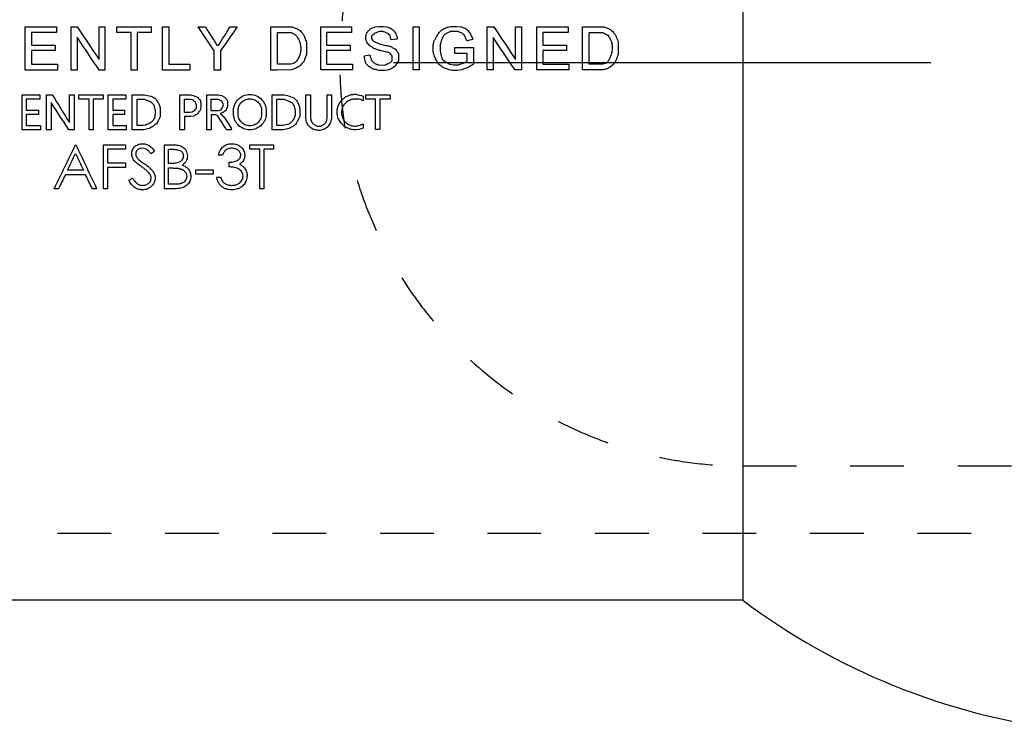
# Model space of a CAD drawing. Header units: inches. Extents: x 1 to 129, y 1 to 99.
# Tile 3 of 27: x 5.72 to 7.55, y 3.65 to 4.97. Entities that reach past the tile are written whole.
import ezdxf

# ---------------------------------------------------------------- set-up
doc = ezdxf.new("R2010")
doc.units = ezdxf.units.IN
doc.header["$LTSCALE"] = 2
doc.header["$MEASUREMENT"] = 0
doc.linetypes.add('CENTERX2', pattern=[0.8, 0.5, -0.1, 0.1, -0.1])
doc.linetypes.add('HIDDEN', pattern=[0.075, 0.05, -0.025])
doc.layers.add('CENTER', color=40, linetype='CENTERX2')
doc.layers.add('HIDDEN', color=102, linetype='HIDDEN')

# ---------------------------------------------------------------- blocks, each defined once
blk = doc.blocks.new('SW_CENTERMARKSYMBOL_1')
at = {"layer": 'CENTER', "color": 0}
blk.add_line((-0.4, 0), (-1.45, 0), dxfattribs=at)

msp = doc.modelspace()

# ---------------------------------------------------------------- linework, layer by layer
for p, q in [((7.0608, 5.8856), (7.0608, 3.8856)), ((5.7252, 4.9529), (5.7836, 4.9529)), ((5.7252, 4.8724), (5.7252, 4.9529)), ((5.7836, 4.9529), (5.7836, 4.9419)), ((5.8112, 4.9529), (5.8222, 4.9529)), ((5.8112, 4.8724), (5.8112, 4.9529)), ((5.863, 4.9529), (5.874, 4.9529)), ((5.863, 4.8919), (5.863, 4.9529)), ((5.874, 4.9529), (5.874, 4.8724)), ((5.8961, 4.9529), (5.96, 4.9529)), ((5.8961, 4.9419), (5.8961, 4.9529)), ((5.96, 4.9529), (5.96, 4.9419)), ((5.981, 4.9529), (5.993, 4.9529)), ((5.981, 4.8724), (5.981, 4.9529)), ((5.993, 4.9529), (5.993, 4.8834)), ((6.0474, 4.9529), (6.0609, 4.9529)), ((6.1067, 4.9529), (6.12, 4.9529)), ((6.1829, 4.9529), (6.2222, 4.9529)), ((6.1829, 4.8724), (6.1829, 4.9529)), ((6.2754, 4.9529), (6.3327, 4.9529)), ((6.2754, 4.8725), (6.2754, 4.9529)), ((6.3327, 4.9529), (6.3327, 4.9419)), ((6.3766, 4.9529), (6.3831, 4.9536)), ((6.3831, 4.9536), (6.3921, 4.9536)), ((6.3921, 4.9536), (6.3989, 4.9529)), ((6.4473, 4.8725), (6.4473, 4.9529)), ((6.4473, 4.9529), (6.4584, 4.9529)), ((6.4584, 4.9529), (6.4584, 4.8725)), ((6.5188, 4.9536), (6.528, 4.9536)), ((6.528, 4.9536), (6.5373, 4.9529)), ((6.5852, 4.9529), (6.5973, 4.9529)), ((6.5852, 4.8725), (6.5852, 4.9529)), ((6.6382, 4.9529), (6.6491, 4.9529)), ((6.6382, 4.8919), (6.6382, 4.9529)), ((6.6491, 4.9529), (6.6491, 4.8725)), ((6.6778, 4.9529), (6.7362, 4.9529)), ((6.6778, 4.8725), (6.6778, 4.9529)), ((6.7362, 4.9529), (6.7362, 4.9419)), ((6.7627, 4.9529), (6.8023, 4.9529)), ((6.7627, 4.8725), (6.7627, 4.9529)), ((5.7371, 4.9419), (5.7371, 4.9187)), ((5.7836, 4.9419), (5.7371, 4.9419)), ((5.8222, 4.9334), (5.8222, 4.8724)), ((5.9226, 4.9419), (5.8961, 4.9419)), ((5.9226, 4.8724), (5.9226, 4.9419)), ((5.9336, 4.9419), (5.9336, 4.8724)), ((5.96, 4.9419), (5.9336, 4.9419)), ((6.1949, 4.9419), (6.2211, 4.9419)), ((6.1949, 4.8834), (6.1949, 4.9419)), ((6.2862, 4.9419), (6.2862, 4.9187)), ((6.3327, 4.9419), (6.2862, 4.9419)), ((6.3592, 4.9291), (6.3592, 4.9334)), ((6.3702, 4.9352), (6.3702, 4.9317)), ((6.3911, 4.944), (6.385, 4.944)), ((6.4176, 4.9296), (6.4065, 4.9286)), ((6.4176, 4.9338), (6.4176, 4.9296)), ((6.5314, 4.9439), (6.5172, 4.9439)), ((6.5962, 4.9331), (6.5962, 4.8725)), ((6.6888, 4.9419), (6.6888, 4.9187)), ((6.7362, 4.9419), (6.6888, 4.9419)), ((6.7748, 4.9419), (6.8002, 4.9419)), ((6.7748, 4.8834), (6.7748, 4.9419)), ((5.7371, 4.9187), (5.7813, 4.9187)), ((5.7813, 4.9187), (5.7813, 4.909)), ((6.0824, 4.9184), (6.0855, 4.9184)), ((6.2489, 4.9237), (6.2489, 4.9012)), ((6.2862, 4.9187), (6.3304, 4.9187)), ((6.3304, 4.9187), (6.3304, 4.909)), ((6.4848, 4.9069), (6.4848, 4.9187)), ((6.4977, 4.9172), (6.4977, 4.9078)), ((6.5248, 4.9143), (6.5599, 4.9143)), ((6.5248, 4.9034), (6.5248, 4.9143)), ((6.5599, 4.9143), (6.5599, 4.8834)), ((6.6888, 4.9187), (6.7329, 4.9187)), ((6.7329, 4.9187), (6.7329, 4.9088)), ((6.8176, 4.9187), (6.8176, 4.9098)), ((6.8288, 4.9237), (6.8288, 4.9015)), ((5.7371, 4.909), (5.7371, 4.8834)), ((5.7813, 4.909), (5.7371, 4.909)), ((6.0771, 4.8724), (6.0771, 4.9078)), ((6.0891, 4.9078), (6.0891, 4.8724)), ((6.2862, 4.909), (6.2862, 4.8834)), ((6.3304, 4.909), (6.2862, 4.909)), ((6.3569, 4.8987), (6.3666, 4.9004)), ((6.3569, 4.8948), (6.3569, 4.8987)), ((6.4087, 4.8903), (6.4087, 4.8948)), ((6.4199, 4.9032), (6.4199, 4.8892)), ((6.5482, 4.9034), (6.5248, 4.9034)), ((6.5482, 4.8892), (6.5482, 4.9034)), ((6.6888, 4.9088), (6.6888, 4.8834)), ((6.7329, 4.9088), (6.6888, 4.9088)), ((5.7371, 4.8834), (5.7859, 4.8834)), ((5.7859, 4.8834), (5.7859, 4.8724)), ((5.993, 4.8834), (6.0316, 4.8834)), ((6.0316, 4.8834), (6.0316, 4.8724)), ((6.2201, 4.8834), (6.1949, 4.8834)), ((6.2862, 4.8834), (6.3348, 4.8834)), ((6.3348, 4.8834), (6.3348, 4.8725)), ((6.3831, 4.882), (6.3933, 4.8817)), ((6.516, 4.883), (6.5231, 4.8818)), ((6.5231, 4.8818), (6.5299, 4.8818)), ((6.6888, 4.8834), (6.7373, 4.8834)), ((6.7373, 4.8834), (6.7373, 4.8725)), ((6.8002, 4.8834), (6.7748, 4.8834)), ((5.7859, 4.8724), (5.7252, 4.8724)), ((5.8222, 4.8724), (5.8112, 4.8724)), ((5.874, 4.8724), (5.863, 4.8724)), ((5.9336, 4.8724), (5.9226, 4.8724)), ((6.0316, 4.8724), (5.981, 4.8724)), ((6.0891, 4.8724), (6.0771, 4.8724)), ((6.1949, 4.8724), (6.1829, 4.8724)), ((6.2211, 4.8725), (6.1949, 4.8724)), ((6.3348, 4.8725), (6.2754, 4.8725)), ((6.394, 4.8712), (6.3841, 4.8716)), ((6.4, 4.8723), (6.394, 4.8712)), ((6.4584, 4.8725), (6.4473, 4.8725)), ((6.5212, 4.8712), (6.5141, 4.8725)), ((6.5299, 4.8712), (6.5212, 4.8712)), ((6.5368, 4.8725), (6.5299, 4.8712)), ((6.5962, 4.8725), (6.5852, 4.8725)), ((6.6491, 4.8725), (6.6371, 4.8725)), ((6.7373, 4.8725), (6.6778, 4.8725)), ((6.7748, 4.8725), (6.7627, 4.8725)), ((6.8012, 4.8726), (6.7748, 4.8725)), ((5.7197, 4.8261), (5.7527, 4.8261)), ((5.7197, 4.7613), (5.7197, 4.8261)), ((5.7527, 4.8261), (5.7527, 4.8184)), ((5.7649, 4.8261), (5.7759, 4.8261)), ((5.7649, 4.7613), (5.7649, 4.8261)), ((5.8078, 4.8261), (5.8166, 4.8261)), ((5.8078, 4.7748), (5.8078, 4.8261)), ((5.8166, 4.8261), (5.8166, 4.7613)), ((5.8256, 4.8261), (5.8707, 4.8261)), ((5.8256, 4.8184), (5.8256, 4.8261)), ((5.8707, 4.8261), (5.8707, 4.8184)), ((5.8796, 4.8261), (5.9126, 4.8261)), ((5.8796, 4.7613), (5.8796, 4.8261)), ((5.9126, 4.8261), (5.9126, 4.8184)), ((5.9248, 4.8261), (5.9468, 4.8261)), ((5.9248, 4.7613), (5.9248, 4.8261)), ((5.9468, 4.8261), (5.9533, 4.825)), ((5.9533, 4.825), (5.959, 4.824)), ((6.013, 4.8261), (6.0333, 4.8261)), ((6.013, 4.7613), (6.013, 4.8261)), ((6.0333, 4.8261), (6.0383, 4.825)), ((6.0636, 4.8261), (6.0845, 4.8261)), ((6.0636, 4.7613), (6.0636, 4.8261)), ((6.0845, 4.8261), (6.0911, 4.825)), ((6.185, 4.8261), (6.2065, 4.8261)), ((6.185, 4.7612), (6.185, 4.8261)), ((6.2065, 4.8261), (6.2136, 4.825)), ((6.2478, 4.8261), (6.2566, 4.8261)), ((6.2478, 4.7822), (6.2478, 4.8261)), ((6.2566, 4.8261), (6.2566, 4.7822)), ((6.2873, 4.7822), (6.2873, 4.8261)), ((6.2873, 4.8261), (6.2952, 4.8261)), ((6.2952, 4.8261), (6.2952, 4.7822)), ((6.3546, 4.824), (6.3546, 4.815)), ((6.3592, 4.8261), (6.4045, 4.8261)), ((6.3592, 4.8184), (6.3592, 4.8261)), ((6.4045, 4.8261), (6.4045, 4.8184)), ((5.7273, 4.8184), (5.7273, 4.7975)), ((5.7527, 4.8184), (5.7273, 4.8184)), ((5.7737, 4.8119), (5.7737, 4.7613)), ((5.8443, 4.8184), (5.8256, 4.8184)), ((5.8443, 4.7613), (5.8443, 4.8184)), ((5.852, 4.8184), (5.852, 4.7613)), ((5.8707, 4.8184), (5.852, 4.8184)), ((5.8884, 4.8184), (5.8884, 4.7975)), ((5.9126, 4.8184), (5.8884, 4.8184)), ((5.9336, 4.8184), (5.9453, 4.8184)), ((5.9336, 4.7689), (5.9336, 4.8184)), ((5.9764, 4.8029), (5.9764, 4.7856)), ((6.0217, 4.8184), (6.032, 4.8184)), ((6.0217, 4.7932), (6.0217, 4.8184)), ((6.032, 4.8184), (6.0371, 4.8173)), ((6.0438, 4.8083), (6.0438, 4.8041)), ((6.0526, 4.8106), (6.0526, 4.8029)), ((6.0713, 4.8184), (6.0838, 4.8184)), ((6.0713, 4.7962), (6.0713, 4.8184)), ((6.1022, 4.8135), (6.1022, 4.8045)), ((6.1938, 4.8184), (6.2057, 4.8184)), ((6.1938, 4.7689), (6.1938, 4.8184)), ((6.3477, 4.8184), (6.3408, 4.8184)), ((6.3776, 4.8184), (6.3592, 4.8184)), ((6.3776, 4.7615), (6.3776, 4.8184)), ((6.3856, 4.8184), (6.3856, 4.7615)), ((6.4045, 4.8184), (6.3856, 4.8184)), ((5.7273, 4.7975), (5.7505, 4.7975)), ((5.7273, 4.7899), (5.7273, 4.7689)), ((5.7505, 4.7899), (5.7273, 4.7899)), ((5.7505, 4.7975), (5.7505, 4.7899)), ((5.8884, 4.7975), (5.9104, 4.7975)), ((5.8884, 4.7899), (5.8884, 4.7689)), ((5.9104, 4.7899), (5.8884, 4.7899)), ((5.9104, 4.7975), (5.9104, 4.7899)), ((5.9674, 4.7979), (5.9674, 4.7899)), ((6.0316, 4.7932), (6.0217, 4.7932)), ((6.0217, 4.7856), (6.0217, 4.7613)), ((6.0338, 4.7856), (6.0217, 4.7856)), ((6.036, 4.7942), (6.0316, 4.7932)), ((6.0395, 4.7865), (6.0338, 4.7856)), ((6.0845, 4.7962), (6.0713, 4.7962)), ((6.0713, 4.7889), (6.0713, 4.7613)), ((6.0797, 4.7889), (6.0713, 4.7889)), ((6.0922, 4.7925), (6.0884, 4.7916)), ((6.2278, 4.7969), (6.2278, 4.7883)), ((5.7273, 4.7689), (5.7539, 4.7689)), ((5.7539, 4.7689), (5.7539, 4.7613)), ((5.8884, 4.7689), (5.9137, 4.7689)), ((5.9137, 4.7689), (5.9137, 4.7613)), ((5.9448, 4.7689), (5.9336, 4.7689)), ((5.9492, 4.7699), (5.9448, 4.7689)), ((6.2048, 4.7689), (6.1938, 4.7689)), ((6.3546, 4.7719), (6.3546, 4.7644)), ((5.7539, 4.7613), (5.7197, 4.7613)), ((5.7737, 4.7613), (5.7649, 4.7613)), ((5.8166, 4.7613), (5.8068, 4.7613)), ((5.852, 4.7613), (5.8443, 4.7613)), ((5.9137, 4.7613), (5.8796, 4.7613)), ((5.9456, 4.7613), (5.9248, 4.7613)), ((6.0217, 4.7613), (6.013, 4.7613)), ((6.0713, 4.7613), (6.0636, 4.7613)), ((6.1095, 4.7612), (6.1003, 4.7612)), ((6.2057, 4.7612), (6.185, 4.7612)), ((6.3467, 4.7615), (6.3408, 4.7612)), ((6.3856, 4.7615), (6.3776, 4.7615)), ((5.819, 4.7332), (5.82, 4.7332)), ((5.8713, 4.7332), (5.9119, 4.7332)), ((5.8713, 4.6515), (5.8713, 4.7332)), ((5.9119, 4.7332), (5.9119, 4.7248)), ((5.9846, 4.7332), (6.0008, 4.7332)), ((5.9846, 4.6515), (5.9846, 4.7332)), ((6.1438, 4.7332), (6.1876, 4.7332)), ((6.1438, 4.7248), (6.1438, 4.7332)), ((6.1876, 4.7332), (6.1876, 4.7248)), ((5.8788, 4.7248), (5.8788, 4.6995)), ((5.9119, 4.7248), (5.8788, 4.7248)), ((5.992, 4.7248), (6.0022, 4.7248)), ((5.992, 4.6985), (5.992, 4.7248)), ((6.0925, 4.7142), (6.085, 4.7142)), ((6.1619, 4.7248), (6.1438, 4.7248)), ((6.1619, 4.6515), (6.1619, 4.7248)), ((6.1876, 4.7248), (6.1694, 4.7248)), ((6.1694, 4.7248), (6.1694, 4.6515)), ((5.8788, 4.6995), (5.9119, 4.6995)), ((5.8788, 4.6911), (5.8788, 4.6515)), ((5.9119, 4.6911), (5.8788, 4.6911)), ((5.9119, 4.6995), (5.9119, 4.6911)), ((5.9971, 4.6985), (5.992, 4.6985)), ((6.1053, 4.6922), (6.1053, 4.7006)), ((5.838, 4.6775), (5.8003, 4.6775)), ((5.8341, 4.6859), (5.8043, 4.6859)), ((5.992, 4.6901), (5.997, 4.6901)), ((5.992, 4.6598), (5.992, 4.6901)), ((6.0433, 4.6786), (6.0433, 4.6869)), ((6.0433, 4.6869), (6.0754, 4.6869)), ((6.0754, 4.6786), (6.0433, 4.6786)), ((6.0754, 4.6869), (6.0754, 4.6786)), ((6.0818, 4.6733), (6.0893, 4.6733)), ((6.0027, 4.6598), (5.992, 4.6598)), ((5.7876, 4.6515), (5.7794, 4.6515)), ((5.8585, 4.6515), (5.8504, 4.6515)), ((5.8788, 4.6515), (5.8713, 4.6515)), ((6.0071, 4.6515), (5.9846, 4.6515)), ((6.1694, 4.6515), (6.1619, 4.6515)), ((7.0608, 3.8856), (4.5608, 3.8856))]:
    msp.add_line(p, q)
msp.add_arc((7.8108, 4.8856), 1.25, 233.1301, 262.7478)
for points in [[(5.8222, 4.9529), (5.8358, 4.9326), (5.8494, 4.9122), (5.863, 4.8919)], [(6.0771, 4.9078), (6.0672, 4.9228), (6.0573, 4.9379), (6.0474, 4.9529)], [(6.0609, 4.9529), (6.0681, 4.9414), (6.0752, 4.9299), (6.0824, 4.9184)], [(6.0855, 4.9184), (6.0926, 4.9299), (6.0996, 4.9414), (6.1067, 4.9529)], [(6.12, 4.9529), (6.1097, 4.9379), (6.0994, 4.9228), (6.0891, 4.9078)], [(6.2222, 4.9529), (6.2241, 4.9521), (6.226, 4.9513), (6.228, 4.9505)], [(6.3648, 4.9462), (6.3666, 4.9477), (6.3683, 4.9491), (6.3701, 4.9505)], [(6.3701, 4.9505), (6.3723, 4.9513), (6.3745, 4.9521), (6.3766, 4.9529)], [(6.3989, 4.9529), (6.4012, 4.9521), (6.4034, 4.9513), (6.4056, 4.9505)], [(6.4056, 4.9505), (6.4078, 4.9487), (6.4099, 4.9468), (6.412, 4.945)], [(6.4989, 4.9454), (6.5004, 4.9465), (6.502, 4.9476), (6.5036, 4.9487)], [(6.5036, 4.9487), (6.5059, 4.9497), (6.5083, 4.9508), (6.5106, 4.9519)], [(6.5106, 4.9519), (6.5133, 4.9525), (6.5161, 4.953), (6.5188, 4.9536)], [(6.5373, 4.9529), (6.5403, 4.9516), (6.5433, 4.9503), (6.5463, 4.949)], [(6.5463, 4.949), (6.5485, 4.9466), (6.5506, 4.9442), (6.5528, 4.9419)], [(6.5973, 4.9529), (6.6109, 4.9326), (6.6246, 4.9122), (6.6382, 4.8919)], [(6.8023, 4.9529), (6.8046, 4.9521), (6.8068, 4.9513), (6.8091, 4.9505)], [(6.8091, 4.9505), (6.8113, 4.9494), (6.8134, 4.9482), (6.8156, 4.9471)], [(6.8156, 4.9471), (6.8167, 4.946), (6.8178, 4.945), (6.819, 4.9439)], [(5.863, 4.8724), (5.8494, 4.8927), (5.8358, 4.9131), (5.8222, 4.9334)], [(6.2211, 4.9419), (6.2229, 4.941), (6.2247, 4.9402), (6.2266, 4.9394)], [(6.2457, 4.9324), (6.2467, 4.9295), (6.2478, 4.9266), (6.2489, 4.9237)], [(6.3592, 4.9334), (6.3594, 4.9346), (6.3597, 4.9359), (6.3599, 4.9371)], [(6.3629, 4.9209), (6.3617, 4.9236), (6.3604, 4.9264), (6.3592, 4.9291)], [(6.3599, 4.9371), (6.3604, 4.9387), (6.361, 4.9403), (6.3615, 4.9419)], [(6.3615, 4.9419), (6.3626, 4.9433), (6.3637, 4.9448), (6.3648, 4.9462)], [(6.3736, 4.9386), (6.3725, 4.9375), (6.3714, 4.9364), (6.3702, 4.9352)], [(6.3702, 4.9317), (6.3704, 4.9311), (6.3706, 4.9305), (6.3708, 4.9299)], [(6.3708, 4.9299), (6.3717, 4.9286), (6.3725, 4.9274), (6.3734, 4.9262)], [(6.3766, 4.9407), (6.3756, 4.94), (6.3746, 4.9393), (6.3736, 4.9386)], [(6.3813, 4.9428), (6.3798, 4.9421), (6.3782, 4.9414), (6.3766, 4.9407)], [(6.385, 4.944), (6.3838, 4.9436), (6.3826, 4.9432), (6.3813, 4.9428)], [(6.3926, 4.9433), (6.3921, 4.9435), (6.3916, 4.9438), (6.3911, 4.944)], [(6.3967, 4.9419), (6.3954, 4.9423), (6.394, 4.9428), (6.3926, 4.9433)], [(6.4013, 4.9397), (6.3998, 4.9404), (6.3983, 4.9411), (6.3967, 4.9419)], [(6.4045, 4.9365), (6.4034, 4.9376), (6.4024, 4.9386), (6.4013, 4.9397)], [(6.4056, 4.9321), (6.4053, 4.9336), (6.4049, 4.935), (6.4045, 4.9365)], [(6.4065, 4.9286), (6.4062, 4.9298), (6.4059, 4.9309), (6.4056, 4.9321)], [(6.412, 4.945), (6.4133, 4.9428), (6.4147, 4.9405), (6.416, 4.9383)], [(6.416, 4.9383), (6.4165, 4.9368), (6.417, 4.9353), (6.4176, 4.9338)], [(6.4861, 4.9252), (6.487, 4.927), (6.4879, 4.9287), (6.4889, 4.9305)], [(6.4889, 4.9305), (6.4905, 4.9336), (6.4921, 4.9366), (6.4937, 4.9397)], [(6.4937, 4.9397), (6.4954, 4.9416), (6.4972, 4.9435), (6.4989, 4.9454)], [(6.5024, 4.9338), (6.5013, 4.9307), (6.5001, 4.9276), (6.499, 4.9245)], [(6.5057, 4.9383), (6.5046, 4.9368), (6.5035, 4.9353), (6.5024, 4.9338)], [(6.5116, 4.9416), (6.5096, 4.9405), (6.5077, 4.9394), (6.5057, 4.9383)], [(6.5172, 4.9439), (6.5153, 4.9432), (6.5135, 4.9424), (6.5116, 4.9416)], [(6.5348, 4.9421), (6.5337, 4.9427), (6.5325, 4.9433), (6.5314, 4.9439)], [(6.5386, 4.9407), (6.5373, 4.9412), (6.5361, 4.9417), (6.5348, 4.9421)], [(6.5424, 4.9379), (6.5411, 4.9389), (6.5398, 4.9398), (6.5386, 4.9407)], [(6.5456, 4.9311), (6.5445, 4.9334), (6.5435, 4.9357), (6.5424, 4.9379)], [(6.5467, 4.9286), (6.5463, 4.9294), (6.5459, 4.9303), (6.5456, 4.9311)], [(6.5585, 4.9296), (6.5549, 4.9285), (6.5514, 4.9273), (6.5478, 4.9262)], [(6.5528, 4.9419), (6.5547, 4.9378), (6.5566, 4.9337), (6.5585, 4.9296)], [(6.6371, 4.8725), (6.6235, 4.8927), (6.6098, 4.9129), (6.5962, 4.9331)], [(6.8002, 4.9419), (6.8018, 4.9412), (6.8033, 4.9406), (6.8049, 4.9399)], [(6.8049, 4.9399), (6.8063, 4.9391), (6.8077, 4.9384), (6.8091, 4.9376)], [(6.8091, 4.9376), (6.8099, 4.9365), (6.8107, 4.9354), (6.8115, 4.9343)], [(6.8115, 4.9343), (6.8122, 4.9332), (6.8129, 4.9322), (6.8136, 4.9311)], [(6.8136, 4.9311), (6.8145, 4.9295), (6.8154, 4.928), (6.8162, 4.9264)], [(6.819, 4.9439), (6.8204, 4.942), (6.8219, 4.9401), (6.8234, 4.9383)], [(6.8234, 4.9383), (6.824, 4.9368), (6.8247, 4.9353), (6.8253, 4.9338)], [(6.8253, 4.9338), (6.8261, 4.932), (6.8268, 4.9302), (6.8275, 4.9283)], [(6.3701, 4.9155), (6.3677, 4.9173), (6.3653, 4.9191), (6.3629, 4.9209)], [(6.3743, 4.9124), (6.3729, 4.9134), (6.3715, 4.9144), (6.3701, 4.9155)], [(6.3734, 4.9262), (6.3748, 4.9255), (6.3762, 4.9248), (6.3776, 4.9241)], [(6.3841, 4.909), (6.3809, 4.9101), (6.3776, 4.9112), (6.3743, 4.9124)], [(6.3776, 4.9241), (6.3785, 4.9236), (6.3794, 4.9232), (6.3803, 4.9228)], [(6.3803, 4.9228), (6.3823, 4.9221), (6.3844, 4.9214), (6.3864, 4.9207)], [(6.3864, 4.9207), (6.3899, 4.9199), (6.3935, 4.9191), (6.397, 4.9183)], [(6.397, 4.9183), (6.3995, 4.9177), (6.402, 4.9171), (6.4045, 4.9166)], [(6.4045, 4.9166), (6.4063, 4.9157), (6.4081, 4.9148), (6.4098, 4.9139)], [(6.4098, 4.9139), (6.4113, 4.913), (6.4128, 4.9121), (6.4143, 4.9112)], [(6.4143, 4.9112), (6.4152, 4.9101), (6.4162, 4.9089), (6.4172, 4.9078)], [(6.4848, 4.9187), (6.4852, 4.9208), (6.4856, 4.923), (6.4861, 4.9252)], [(6.499, 4.9245), (6.4986, 4.9221), (6.4981, 4.9197), (6.4977, 4.9172)], [(6.5478, 4.9262), (6.5475, 4.927), (6.5471, 4.9278), (6.5467, 4.9286)], [(6.8162, 4.9264), (6.8167, 4.9238), (6.8171, 4.9213), (6.8176, 4.9187)], [(6.8275, 4.9283), (6.828, 4.9268), (6.8284, 4.9253), (6.8288, 4.9237)], [(6.2489, 4.9012), (6.2474, 4.8971), (6.2459, 4.8931), (6.2444, 4.889)], [(6.3579, 4.8892), (6.3576, 4.891), (6.3573, 4.8929), (6.3569, 4.8948)], [(6.3666, 4.9004), (6.367, 4.8993), (6.3674, 4.8982), (6.3677, 4.8971)], [(6.3677, 4.8971), (6.3684, 4.8952), (6.369, 4.8933), (6.3696, 4.8914)], [(6.3933, 4.9069), (6.3903, 4.9076), (6.3872, 4.9083), (6.3841, 4.909)], [(6.4026, 4.9048), (6.3995, 4.9055), (6.3964, 4.9062), (6.3933, 4.9069)], [(6.405, 4.903), (6.4042, 4.9036), (6.4034, 4.9042), (6.4026, 4.9048)], [(6.4056, 4.9015), (6.4054, 4.902), (6.4052, 4.9025), (6.405, 4.903)], [(6.4075, 4.8992), (6.4069, 4.9), (6.4063, 4.9008), (6.4056, 4.9015)], [(6.4083, 4.8983), (6.408, 4.8986), (6.4078, 4.8989), (6.4075, 4.8992)], [(6.4087, 4.8948), (6.4085, 4.896), (6.4084, 4.8972), (6.4083, 4.8983)], [(6.4172, 4.9078), (6.4181, 4.9063), (6.419, 4.9047), (6.4199, 4.9032)], [(6.4863, 4.8999), (6.4858, 4.9022), (6.4853, 4.9046), (6.4848, 4.9069)], [(6.4903, 4.8913), (6.4889, 4.8941), (6.4876, 4.897), (6.4863, 4.8999)], [(6.4977, 4.9078), (6.4984, 4.9039), (6.4991, 4.9), (6.4999, 4.8961)], [(6.4999, 4.8961), (6.501, 4.8943), (6.5022, 4.8926), (6.5034, 4.8909)], [(6.8136, 4.8948), (6.8128, 4.8933), (6.8119, 4.8918), (6.8111, 4.8903)], [(6.8162, 4.9015), (6.8154, 4.8993), (6.8145, 4.897), (6.8136, 4.8948)], [(6.8176, 4.9098), (6.8171, 4.907), (6.8167, 4.9043), (6.8162, 4.9015)], [(6.8257, 4.8924), (6.8241, 4.8894), (6.8225, 4.8864), (6.8209, 4.8834)], [(6.8288, 4.9015), (6.8278, 4.8985), (6.8267, 4.8955), (6.8257, 4.8924)], [(6.228, 4.8861), (6.2254, 4.8852), (6.2227, 4.8843), (6.2201, 4.8834)], [(6.2288, 4.8754), (6.2262, 4.8744), (6.2236, 4.8735), (6.2211, 4.8725)], [(6.2362, 4.8796), (6.2337, 4.8782), (6.2312, 4.8768), (6.2288, 4.8754)], [(6.2444, 4.889), (6.2416, 4.8859), (6.2389, 4.8827), (6.2362, 4.8796)], [(6.3602, 4.884), (6.3594, 4.8857), (6.3587, 4.8874), (6.3579, 4.8892)], [(6.3648, 4.8787), (6.3633, 4.8805), (6.3617, 4.8822), (6.3602, 4.884)], [(6.3701, 4.8761), (6.3683, 4.877), (6.3666, 4.8778), (6.3648, 4.8787)], [(6.3696, 4.8914), (6.3707, 4.8899), (6.3717, 4.8884), (6.3728, 4.8869)], [(6.3751, 4.8736), (6.3734, 4.8744), (6.3718, 4.8753), (6.3701, 4.8761)], [(6.3728, 4.8869), (6.3743, 4.8859), (6.3759, 4.885), (6.3775, 4.884)], [(6.3775, 4.884), (6.3793, 4.8833), (6.3812, 4.8827), (6.3831, 4.882)], [(6.3933, 4.8817), (6.3958, 4.8825), (6.3984, 4.8834), (6.4009, 4.8842)], [(6.4066, 4.8744), (6.4044, 4.8737), (6.4022, 4.873), (6.4, 4.8723)], [(6.4009, 4.8842), (6.4028, 4.8853), (6.4047, 4.8864), (6.4066, 4.8875)], [(6.4066, 4.8875), (6.4073, 4.8885), (6.408, 4.8894), (6.4087, 4.8903)], [(6.4139, 4.8796), (6.4115, 4.8778), (6.409, 4.8761), (6.4066, 4.8744)], [(6.4176, 4.8854), (6.4164, 4.8834), (6.4151, 4.8815), (6.4139, 4.8796)], [(6.4199, 4.8892), (6.4191, 4.8879), (6.4183, 4.8866), (6.4176, 4.8854)], [(6.4949, 4.8831), (6.4934, 4.8858), (6.4918, 4.8885), (6.4903, 4.8913)], [(6.5029, 4.8773), (6.5002, 4.8792), (6.4976, 4.8812), (6.4949, 4.8831)], [(6.5141, 4.8725), (6.5103, 4.8741), (6.5066, 4.8757), (6.5029, 4.8773)], [(6.5034, 4.8909), (6.5054, 4.8894), (6.5075, 4.8879), (6.5095, 4.8864)], [(6.5095, 4.8864), (6.5117, 4.8853), (6.5138, 4.8842), (6.516, 4.883)], [(6.5299, 4.8818), (6.5322, 4.8825), (6.5345, 4.8832), (6.5368, 4.8839)], [(6.5368, 4.8839), (6.5391, 4.8846), (6.5414, 4.8854), (6.5436, 4.8861)], [(6.5444, 4.8749), (6.5419, 4.8741), (6.5393, 4.8733), (6.5368, 4.8725)], [(6.5436, 4.8861), (6.5452, 4.8871), (6.5467, 4.8881), (6.5482, 4.8892)], [(6.5519, 4.878), (6.5494, 4.8769), (6.5469, 4.8759), (6.5444, 4.8749)], [(6.5599, 4.8834), (6.5572, 4.8816), (6.5546, 4.8798), (6.5519, 4.878)], [(6.8075, 4.8854), (6.8051, 4.8847), (6.8027, 4.8841), (6.8002, 4.8834)], [(6.8078, 4.8744), (6.8056, 4.8738), (6.8034, 4.8732), (6.8012, 4.8726)], [(6.8111, 4.8903), (6.8099, 4.8887), (6.8087, 4.887), (6.8075, 4.8854)], [(6.8145, 4.878), (6.8122, 4.8768), (6.81, 4.8756), (6.8078, 4.8744)], [(6.8209, 4.8834), (6.8188, 4.8816), (6.8166, 4.8798), (6.8145, 4.878)], [(6.3841, 4.8716), (6.3811, 4.8722), (6.3781, 4.8729), (6.3751, 4.8736)], [(5.7759, 4.8261), (5.7865, 4.809), (5.7972, 4.7919), (5.8078, 4.7748)], [(5.959, 4.824), (5.9619, 4.8224), (5.9648, 4.8209), (5.9677, 4.8193)], [(5.9677, 4.8193), (5.9688, 4.8179), (5.9699, 4.8164), (5.971, 4.8149)], [(6.0383, 4.825), (6.0409, 4.8238), (6.0434, 4.8227), (6.046, 4.8216)], [(6.046, 4.8216), (6.0471, 4.8205), (6.0482, 4.8195), (6.0493, 4.8184)], [(6.0911, 4.825), (6.0929, 4.8238), (6.0948, 4.8227), (6.0966, 4.8216)], [(6.0966, 4.8216), (6.0978, 4.8205), (6.0989, 4.8195), (6.1, 4.8184)], [(6.2136, 4.825), (6.2176, 4.8235), (6.2216, 4.822), (6.2256, 4.8205)], [(6.2256, 4.8205), (6.2277, 4.8183), (6.2298, 4.8162), (6.2318, 4.814)], [(6.3408, 4.8272), (6.3454, 4.8261), (6.35, 4.825), (6.3546, 4.824)], [(5.8068, 4.7613), (5.7957, 4.7781), (5.7847, 4.795), (5.7737, 4.8119)], [(5.9453, 4.8184), (5.9473, 4.8177), (5.9494, 4.817), (5.9515, 4.8163)], [(5.9515, 4.8163), (5.9533, 4.8157), (5.9551, 4.815), (5.9569, 4.8144)], [(5.9569, 4.8144), (5.9584, 4.8136), (5.9598, 4.8127), (5.9612, 4.8119)], [(5.9612, 4.8119), (5.9624, 4.8104), (5.9635, 4.809), (5.9647, 4.8076)], [(5.9647, 4.8076), (5.9654, 4.805), (5.9661, 4.8024), (5.9668, 4.7998)], [(5.971, 4.8149), (5.9721, 4.8131), (5.9731, 4.8112), (5.9742, 4.8094)], [(5.9742, 4.8094), (5.9749, 4.8072), (5.9757, 4.805), (5.9764, 4.8029)], [(6.0371, 4.8173), (6.0379, 4.8167), (6.0387, 4.816), (6.0395, 4.8153)], [(6.0395, 4.8153), (6.04, 4.8148), (6.0404, 4.8144), (6.0409, 4.814)], [(6.0409, 4.814), (6.0415, 4.8132), (6.0421, 4.8124), (6.0427, 4.8116)], [(6.0427, 4.8116), (6.0431, 4.8105), (6.0435, 4.8094), (6.0438, 4.8083)], [(6.0438, 4.8041), (6.0435, 4.8027), (6.0432, 4.8012), (6.043, 4.7998)], [(6.0493, 4.8184), (6.05, 4.8172), (6.0507, 4.8161), (6.0515, 4.8149)], [(6.0526, 4.8029), (6.0522, 4.8012), (6.0518, 4.7995), (6.0514, 4.7979)], [(6.0515, 4.8149), (6.0518, 4.8135), (6.0522, 4.8121), (6.0526, 4.8106)], [(6.0838, 4.8184), (6.0853, 4.8177), (6.0869, 4.817), (6.0884, 4.8163)], [(6.0884, 4.8163), (6.0893, 4.8159), (6.0902, 4.8155), (6.0911, 4.815)], [(6.0927, 4.8041), (6.0915, 4.802), (6.0903, 4.7999), (6.0891, 4.7979)], [(6.0911, 4.815), (6.0915, 4.8139), (6.0919, 4.8128), (6.0924, 4.8116)], [(6.0924, 4.8116), (6.0929, 4.8101), (6.0935, 4.8086), (6.0941, 4.807)], [(6.0941, 4.807), (6.0936, 4.806), (6.0932, 4.805), (6.0927, 4.8041)], [(6.1022, 4.8045), (6.1009, 4.8018), (6.0996, 4.7991), (6.0983, 4.7965)], [(6.1, 4.8184), (6.1008, 4.8167), (6.1015, 4.8151), (6.1022, 4.8135)], [(6.2057, 4.8184), (6.2077, 4.8177), (6.2096, 4.817), (6.2116, 4.8163)], [(6.2116, 4.8163), (6.2137, 4.8155), (6.2159, 4.8148), (6.218, 4.814)], [(6.218, 4.814), (6.2194, 4.8132), (6.2208, 4.8124), (6.2222, 4.8116)], [(6.2222, 4.8116), (6.2228, 4.8107), (6.2233, 4.8097), (6.2239, 4.8087)], [(6.2239, 4.8087), (6.2246, 4.8076), (6.2254, 4.8065), (6.2262, 4.8054)], [(6.2262, 4.8054), (6.2265, 4.8035), (6.2269, 4.8017), (6.2272, 4.7998)], [(6.2318, 4.814), (6.2333, 4.8103), (6.2347, 4.8066), (6.2362, 4.8029)], [(6.2362, 4.8029), (6.2364, 4.7971), (6.2366, 4.7913), (6.2368, 4.7856)], [(6.3546, 4.815), (6.3523, 4.8162), (6.35, 4.8173), (6.3477, 4.8184)], [(5.966, 4.7831), (5.9649, 4.7813), (5.9638, 4.7794), (5.9627, 4.7776)], [(5.9674, 4.7899), (5.9669, 4.7876), (5.9665, 4.7854), (5.966, 4.7831)], [(5.9668, 4.7998), (5.967, 4.7992), (5.9672, 4.7985), (5.9674, 4.7979)], [(5.9764, 4.7856), (5.9757, 4.7837), (5.9749, 4.7819), (5.9742, 4.78)], [(6.0399, 4.7965), (6.0386, 4.7957), (6.0373, 4.7949), (6.036, 4.7942)], [(6.0414, 4.7877), (6.0408, 4.7873), (6.0401, 4.7869), (6.0395, 4.7865)], [(6.043, 4.7998), (6.0419, 4.7987), (6.0409, 4.7976), (6.0399, 4.7965)], [(6.0449, 4.7899), (6.0438, 4.7892), (6.0426, 4.7885), (6.0414, 4.7877)], [(6.0481, 4.7932), (6.0471, 4.7921), (6.046, 4.791), (6.0449, 4.7899)], [(6.0514, 4.7979), (6.0503, 4.7963), (6.0492, 4.7948), (6.0481, 4.7932)], [(6.0832, 4.7877), (6.082, 4.7881), (6.0809, 4.7885), (6.0797, 4.7889)], [(6.1003, 4.7612), (6.0946, 4.77), (6.0889, 4.7789), (6.0832, 4.7877)], [(6.0891, 4.7979), (6.0875, 4.7973), (6.086, 4.7967), (6.0845, 4.7962)], [(6.0884, 4.7916), (6.0892, 4.7908), (6.0899, 4.7901), (6.0907, 4.7894)], [(6.0907, 4.7894), (6.0927, 4.7873), (6.0946, 4.7852), (6.0966, 4.7831)], [(6.0983, 4.7965), (6.0963, 4.7952), (6.0942, 4.7939), (6.0922, 4.7925)], [(6.0966, 4.7831), (6.0981, 4.7808), (6.0996, 4.7785), (6.1011, 4.7761)], [(6.2278, 4.7883), (6.227, 4.7859), (6.2261, 4.7836), (6.2253, 4.7813)], [(6.2272, 4.7998), (6.2274, 4.7989), (6.2276, 4.7979), (6.2278, 4.7969)], [(6.2368, 4.7856), (6.2351, 4.7826), (6.2335, 4.7797), (6.2318, 4.7767)], [(5.9537, 4.7718), (5.9522, 4.7711), (5.9507, 4.7705), (5.9492, 4.7699)], [(5.9582, 4.774), (5.9567, 4.7733), (5.9552, 4.7725), (5.9537, 4.7718)], [(5.9644, 4.7679), (5.9618, 4.7665), (5.9592, 4.765), (5.9566, 4.7636)], [(5.9627, 4.7776), (5.9612, 4.7764), (5.9597, 4.7752), (5.9582, 4.774)], [(5.9697, 4.7725), (5.9679, 4.771), (5.9661, 4.7694), (5.9644, 4.7679)], [(5.9742, 4.78), (5.9727, 4.7775), (5.9712, 4.775), (5.9697, 4.7725)], [(6.1011, 4.7761), (6.1036, 4.7722), (6.1061, 4.7683), (6.1087, 4.7644)], [(6.1087, 4.7644), (6.1089, 4.7634), (6.1092, 4.7623), (6.1095, 4.7612)], [(6.2159, 4.7719), (6.2122, 4.7709), (6.2085, 4.7699), (6.2048, 4.7689)], [(6.2211, 4.7754), (6.2193, 4.7742), (6.2176, 4.7731), (6.2159, 4.7719)], [(6.2247, 4.7679), (6.2219, 4.7665), (6.2192, 4.765), (6.2165, 4.7636)], [(6.2253, 4.7813), (6.2239, 4.7793), (6.2225, 4.7774), (6.2211, 4.7754)], [(6.2287, 4.7712), (6.2274, 4.7701), (6.226, 4.769), (6.2247, 4.7679)], [(6.2318, 4.7767), (6.2308, 4.7749), (6.2298, 4.773), (6.2287, 4.7712)], [(6.3408, 4.7679), (6.3435, 4.7686), (6.3463, 4.7692), (6.349, 4.7699)], [(6.3546, 4.7644), (6.3519, 4.7635), (6.3493, 4.7625), (6.3467, 4.7615)], [(6.349, 4.7699), (6.3508, 4.7705), (6.3527, 4.7712), (6.3546, 4.7719)], [(5.9566, 4.7636), (5.953, 4.7628), (5.9493, 4.7621), (5.9456, 4.7613)], [(6.2165, 4.7636), (6.2129, 4.7628), (6.2093, 4.762), (6.2057, 4.7612)], [(5.7794, 4.6515), (5.7926, 4.6785), (5.8058, 4.7057), (5.819, 4.7332)], [(5.82, 4.7332), (5.8329, 4.7057), (5.8457, 4.6785), (5.8585, 4.6515)], [(5.8043, 4.6859), (5.8094, 4.6963), (5.8144, 4.7067), (5.8194, 4.7172)], [(5.8194, 4.7172), (5.8243, 4.7067), (5.8292, 4.6963), (5.8341, 4.6859)], [(5.9664, 4.7214), (5.9641, 4.7197), (5.9619, 4.718), (5.9596, 4.7163)], [(5.8003, 4.6775), (5.796, 4.6688), (5.7918, 4.6601), (5.7876, 4.6515)], [(5.8504, 4.6515), (5.8463, 4.6601), (5.8422, 4.6688), (5.838, 4.6775)], [(5.9183, 4.6671), (5.9207, 4.6685), (5.923, 4.6699), (5.9254, 4.6712)]]:
    msp.add_open_spline(points, degree=3)
for points, knots in [([(6.228, 4.9505), (6.2294, 4.95), (6.2321, 4.949), (6.2359, 4.9467), (6.2397, 4.9433), (6.2434, 4.9386), (6.2449, 4.9345), (6.2457, 4.9324)], [0, 0, 0, 0, 0.168628, 0.333592, 0.499476, 0.747731, 1, 1, 1, 1]), ([(6.2266, 4.9394), (6.2277, 4.9382), (6.23, 4.9359), (6.2329, 4.9318), (6.2356, 4.9267), (6.2377, 4.9204), (6.2386, 4.913), (6.238, 4.9056), (6.2361, 4.8985), (6.2328, 4.8918), (6.2296, 4.888), (6.228, 4.8861)], [0, 0, 0, 0, 0.083947, 0.166979, 0.250533, 0.375232, 0.500128, 0.624817, 0.749075, 0.873815, 1, 1, 1, 1]), ([(6.1132, 4.7942), (6.1132, 4.7956), (6.1131, 4.7984), (6.1136, 4.8026), (6.1149, 4.8073), (6.1172, 4.8123), (6.1223, 4.819), (6.131, 4.8253), (6.1436, 4.8279), (6.1561, 4.8253), (6.1649, 4.819), (6.1699, 4.8123), (6.1725, 4.8066), (6.174, 4.8005), (6.1739, 4.7963), (6.1739, 4.7942)], [0, 0, 0, 0, 0.042398, 0.084114, 0.125932, 0.188224, 0.250777, 0.375522, 0.500081, 0.624661, 0.749357, 0.811846, 0.874091, 0.936619, 1, 1, 1, 1]), ([(6.3408, 4.7612), (6.3393, 4.7612), (6.3363, 4.7612), (6.3318, 4.7619), (6.3268, 4.7634), (6.3215, 4.766), (6.3144, 4.7714), (6.3078, 4.7808), (6.3051, 4.7941), (6.3078, 4.8075), (6.3144, 4.8169), (6.3214, 4.8224), (6.3275, 4.8253), (6.334, 4.8271), (6.3385, 4.8272), (6.3408, 4.8272)], [0, 0, 0, 0, 0.042224, 0.083886, 0.125748, 0.18816, 0.250745, 0.37541, 0.500067, 0.62473, 0.749389, 0.811881, 0.874145, 0.936674, 1, 1, 1, 1]), ([(6.1219, 4.7942), (6.1218, 4.7952), (6.1216, 4.7973), (6.1219, 4.8003), (6.1231, 4.8053), (6.1267, 4.8118), (6.1343, 4.8173), (6.1436, 4.8193), (6.1528, 4.8173), (6.1604, 4.8117), (6.1642, 4.8049), (6.1655, 4.7988), (6.1653, 4.7957), (6.1652, 4.7942)], [0, 0, 0, 0, 0.042041, 0.083662, 0.125711, 0.25047, 0.375985, 0.500081, 0.62489, 0.7497, 0.873688, 0.936258, 1, 1, 1, 1]), ([(6.3408, 4.8184), (6.3396, 4.8184), (6.3373, 4.8184), (6.3339, 4.8179), (6.3285, 4.8163), (6.3215, 4.812), (6.3155, 4.8034), (6.3134, 4.7931), (6.3155, 4.7829), (6.3215, 4.7743), (6.329, 4.7698), (6.3356, 4.768), (6.3391, 4.768), (6.3408, 4.7679)], [0, 0, 0, 0, 0.042396, 0.084155, 0.126038, 0.250418, 0.375247, 0.500068, 0.624896, 0.749717, 0.87381, 0.936381, 1, 1, 1, 1]), ([(6.1739, 4.7942), (6.174, 4.7928), (6.1741, 4.79), (6.1736, 4.7858), (6.1723, 4.781), (6.17, 4.7759), (6.165, 4.7692), (6.1562, 4.7629), (6.1436, 4.7603), (6.1309, 4.7629), (6.1221, 4.7692), (6.1171, 4.7759), (6.1145, 4.7816), (6.113, 4.7878), (6.1132, 4.7921), (6.1132, 4.7942)], [0, 0, 0, 0, 0.0423069, 0.0839875, 0.1258419, 0.1882106, 0.2507893, 0.3755291, 0.5000838, 0.6246601, 0.7493504, 0.8118423, 0.8740919, 0.9366221, 1, 1, 1, 1]), ([(6.1652, 4.7942), (6.1654, 4.7931), (6.1656, 4.791), (6.1655, 4.7878), (6.1645, 4.7826), (6.1609, 4.7758), (6.1531, 4.7699), (6.1435, 4.7678), (6.134, 4.7699), (6.1262, 4.7758), (6.1224, 4.7831), (6.1214, 4.7894), (6.1217, 4.7926), (6.1219, 4.7942)], [0, 0, 0, 0, 0.0424883, 0.0842525, 0.1261749, 0.2504826, 0.3759892, 0.5000741, 0.6248745, 0.7496748, 0.8736826, 0.9362778, 1, 1, 1, 1]), ([(6.2952, 4.7822), (6.295, 4.7807), (6.2947, 4.7777), (6.2931, 4.7735), (6.2908, 4.7697), (6.2869, 4.7653), (6.2805, 4.7611), (6.2715, 4.7595), (6.264, 4.7609), (6.2587, 4.7636), (6.254, 4.7673), (6.2493, 4.7733), (6.2483, 4.7792), (6.2478, 4.7822)], [0, 0, 0, 0, 0.064433, 0.126182, 0.187506, 0.250706, 0.37551, 0.500432, 0.625132, 0.687763, 0.750397, 0.874349, 1, 1, 1, 1]), ([(6.2566, 4.7822), (6.2568, 4.7809), (6.2571, 4.7783), (6.2588, 4.7748), (6.2617, 4.7714), (6.2661, 4.7685), (6.272, 4.7675), (6.2778, 4.7685), (6.2827, 4.7717), (6.2864, 4.7764), (6.287, 4.7803), (6.2873, 4.7822)], [0, 0, 0, 0, 0.0846034, 0.1662917, 0.2506658, 0.3755248, 0.5005028, 0.6253727, 0.7503586, 0.8738645, 1, 1, 1, 1]), ([(5.9237, 4.7161), (5.9238, 4.7175), (5.924, 4.7202), (5.9252, 4.7239), (5.9271, 4.7273), (5.9295, 4.7299), (5.9322, 4.732), (5.9353, 4.7337), (5.9394, 4.7349), (5.9425, 4.7352), (5.9442, 4.7353)], [0, 0, 0, 0, 0.134102, 0.258721, 0.378795, 0.499817, 0.598384, 0.699597, 0.840703, 1, 1, 1, 1]), ([(5.9442, 4.7353), (5.9456, 4.7352), (5.9482, 4.735), (5.9526, 4.7339), (5.9596, 4.7302), (5.9636, 4.725), (5.9664, 4.7214)], [0, 0, 0, 0, 0.152046, 0.286798, 0.500384, 1, 1, 1, 1]), ([(6.0008, 4.7332), (6.004, 4.7331), (6.0088, 4.733), (6.015, 4.7314), (6.0205, 4.7285), (6.0261, 4.7224), (6.0269, 4.7161), (6.0273, 4.7128)], [0, 0, 0, 0, 0.2509627, 0.3806978, 0.5017147, 0.7412144, 1, 1, 1, 1]), ([(6.085, 4.7142), (6.0854, 4.7158), (6.0863, 4.7188), (6.0882, 4.7229), (6.0905, 4.7265), (6.0944, 4.7305), (6.1008, 4.7344), (6.1067, 4.735), (6.1098, 4.7353)], [0, 0, 0, 0, 0.139045, 0.26705, 0.386695, 0.501247, 0.743826, 1, 1, 1, 1]), ([(6.1098, 4.7353), (6.1114, 4.7352), (6.1145, 4.735), (6.119, 4.7338), (6.123, 4.732), (6.1278, 4.7287), (6.1328, 4.7229), (6.1337, 4.7169), (6.1341, 4.7139)], [0, 0, 0, 0, 0.134614, 0.260729, 0.381739, 0.501468, 0.748326, 1, 1, 1, 1]), ([(5.9283, 4.7036), (5.9276, 4.7046), (5.9263, 4.7065), (5.9248, 4.7095), (5.9239, 4.7127), (5.9237, 4.7149), (5.9237, 4.7161)], [0, 0, 0, 0, 0.269255, 0.500144, 0.741927, 1, 1, 1, 1]), ([(5.9434, 4.7269), (5.9417, 4.7267), (5.9387, 4.7265), (5.9353, 4.7247), (5.9333, 4.7227), (5.9321, 4.7209), (5.9313, 4.7187), (5.9312, 4.7173), (5.9311, 4.7165)], [0, 0, 0, 0, 0.26884, 0.498978, 0.627615, 0.749714, 0.862525, 1, 1, 1, 1]), ([(5.9311, 4.7165), (5.9312, 4.7154), (5.9314, 4.7134), (5.9325, 4.7106), (5.9344, 4.7081), (5.9358, 4.7067), (5.9366, 4.7059)], [0, 0, 0, 0, 0.2566203, 0.4996028, 0.7176947, 1, 1, 1, 1]), ([(5.9596, 4.7163), (5.9584, 4.7178), (5.9563, 4.7204), (5.9528, 4.7239), (5.9485, 4.7263), (5.9451, 4.7267), (5.9434, 4.7269)], [0, 0, 0, 0, 0.2868, 0.501436, 0.741162, 1, 1, 1, 1]), ([(6.0198, 4.7127), (6.0197, 4.7114), (6.0194, 4.7089), (6.0172, 4.7043), (6.0123, 4.7001), (6.0047, 4.6986), (5.9996, 4.6985), (5.9971, 4.6985)], [0, 0, 0, 0, 0.129336, 0.250178, 0.498574, 0.748707, 1, 1, 1, 1]), ([(6.0022, 4.7248), (6.0045, 4.7246), (6.0085, 4.7245), (6.0143, 4.7228), (6.019, 4.7188), (6.0195, 4.7148), (6.0198, 4.7127)], [0, 0, 0, 0, 0.284165, 0.50217, 0.742581, 1, 1, 1, 1]), ([(6.0273, 4.7128), (6.0272, 4.711), (6.0269, 4.7075), (6.025, 4.7026), (6.022, 4.6984), (6.0191, 4.6964), (6.0177, 4.6954)], [0, 0, 0, 0, 0.262957, 0.499842, 0.749824, 1, 1, 1, 1]), ([(6.1099, 4.7269), (6.1087, 4.7268), (6.1065, 4.7267), (6.1027, 4.7257), (6.0988, 4.7237), (6.0951, 4.7195), (6.0934, 4.7161), (6.0925, 4.7142)], [0, 0, 0, 0, 0.157145, 0.287893, 0.500075, 0.722754, 1, 1, 1, 1]), ([(6.1053, 4.7006), (6.107, 4.7006), (6.1102, 4.7008), (6.1148, 4.7018), (6.1198, 4.7036), (6.1252, 4.7072), (6.1262, 4.7118), (6.1267, 4.714)], [0, 0, 0, 0, 0.182274, 0.348878, 0.503203, 0.761491, 1, 1, 1, 1]), ([(6.1267, 4.714), (6.1266, 4.7149), (6.1264, 4.7168), (6.1253, 4.7194), (6.1235, 4.7218), (6.1205, 4.7243), (6.1159, 4.7264), (6.112, 4.7267), (6.1099, 4.7269)], [0, 0, 0, 0, 0.122454, 0.241705, 0.365416, 0.500492, 0.732851, 1, 1, 1, 1]), ([(6.1341, 4.7139), (6.1341, 4.7127), (6.1339, 4.7104), (6.133, 4.7071), (6.1315, 4.7037), (6.1286, 4.7002), (6.1259, 4.6982), (6.1244, 4.6971)], [0, 0, 0, 0, 0.180281, 0.345455, 0.500117, 0.731544, 1, 1, 1, 1]), ([(5.942, 4.6925), (5.9399, 4.6939), (5.9363, 4.6966), (5.9316, 4.7002), (5.9293, 4.7026), (5.9283, 4.7036)], [0, 0, 0, 0, 0.427307, 0.760046, 1, 1, 1, 1]), ([(5.9366, 4.7059), (5.9379, 4.7049), (5.9415, 4.7021), (5.9453, 4.6994), (5.9478, 4.6977)], [0, 0, 0, 0, 0.341728, 1, 1, 1, 1]), ([(5.957, 4.6795), (5.9562, 4.6804), (5.9543, 4.6826), (5.9509, 4.6857), (5.9467, 4.6891), (5.9436, 4.6913), (5.942, 4.6925)], [0, 0, 0, 0, 0.195145, 0.426035, 0.694031, 1, 1, 1, 1]), ([(5.9478, 4.6977), (5.9504, 4.6958), (5.955, 4.6924), (5.961, 4.687), (5.9648, 4.6817), (5.9671, 4.6764), (5.9673, 4.673), (5.9675, 4.6714)], [0, 0, 0, 0, 0.283146, 0.500372, 0.700231, 0.853242, 1, 1, 1, 1]), ([(6.0177, 4.6954), (6.0199, 4.6945), (6.0243, 4.6928), (6.0297, 4.688), (6.033, 4.6816), (6.0335, 4.6769), (6.0337, 4.6745)], [0, 0, 0, 0, 0.250653, 0.500334, 0.739943, 1, 1, 1, 1]), ([(6.1309, 4.6749), (6.1308, 4.6764), (6.1305, 4.6792), (6.1286, 4.6831), (6.1258, 4.6863), (6.1208, 4.6899), (6.1136, 4.6916), (6.1078, 4.692), (6.1053, 4.6922)], [0, 0, 0, 0, 0.129169, 0.249659, 0.374486, 0.499948, 0.778479, 1, 1, 1, 1]), ([(6.1244, 4.6971), (6.1261, 4.6962), (6.1296, 4.6944), (6.1322, 4.6915), (6.1334, 4.6901)], [0, 0, 0, 0, 0.5000913, 1, 1, 1, 1]), ([(5.96, 4.6715), (5.9599, 4.6722), (5.9598, 4.6737), (5.959, 4.6765), (5.9578, 4.6783), (5.957, 4.6795)], [0, 0, 0, 0, 0.2657414, 0.5000991, 1, 1, 1, 1]), ([(5.997, 4.6901), (6.0001, 4.6901), (6.0053, 4.69), (6.0105, 4.6894), (6.0126, 4.6891)], [0, 0, 0, 0, 0.597572, 1, 1, 1, 1]), ([(6.0262, 4.6745), (6.0261, 4.6732), (6.0258, 4.6706), (6.024, 4.6671), (6.0215, 4.6642), (6.0171, 4.6613), (6.0105, 4.6599), (6.0053, 4.6598), (6.0027, 4.6598)], [0, 0, 0, 0, 0.1288492, 0.2495975, 0.3750338, 0.4997682, 0.7492343, 1, 1, 1, 1]), ([(6.0337, 4.6745), (6.0336, 4.6728), (6.0334, 4.6696), (6.0318, 4.6649), (6.0292, 4.6608), (6.0248, 4.6563), (6.0173, 4.6522), (6.0107, 4.6517), (6.0071, 4.6515)], [0, 0, 0, 0, 0.132437, 0.25035, 0.372739, 0.501029, 0.732629, 1, 1, 1, 1]), ([(6.0126, 4.6891), (6.0145, 4.6885), (6.018, 4.6874), (6.0225, 4.6843), (6.0256, 4.6799), (6.026, 4.6763), (6.0262, 4.6745)], [0, 0, 0, 0, 0.272484, 0.500634, 0.749554, 1, 1, 1, 1]), ([(6.1096, 4.6494), (6.1075, 4.6495), (6.1035, 4.6498), (6.0979, 4.6513), (6.0931, 4.6539), (6.089, 4.6574), (6.0858, 4.6618), (6.0833, 4.6672), (6.0823, 4.6712), (6.0818, 4.6733)], [0, 0, 0, 0, 0.153314, 0.293154, 0.424989, 0.555298, 0.690781, 0.837427, 1, 1, 1, 1]), ([(6.0893, 4.6733), (6.09, 4.6712), (6.091, 4.6681), (6.0934, 4.6644), (6.095, 4.6628), (6.0958, 4.6621)], [0, 0, 0, 0, 0.500115, 0.756173, 1, 1, 1, 1]), ([(6.1384, 4.6756), (6.1383, 4.6741), (6.1381, 4.6711), (6.1369, 4.6669), (6.1352, 4.6631), (6.1328, 4.6595), (6.1296, 4.6562), (6.1254, 4.6532), (6.1206, 4.651), (6.1152, 4.6497), (6.1115, 4.6495), (6.1096, 4.6494)], [0, 0, 0, 0, 0.105914, 0.206323, 0.303703, 0.400762, 0.500233, 0.623591, 0.750189, 0.865505, 1, 1, 1, 1]), ([(6.1097, 4.6577), (6.1111, 4.6578), (6.1137, 4.6579), (6.1175, 4.6586), (6.121, 4.6599), (6.1253, 4.6626), (6.1298, 4.6674), (6.1306, 4.6724), (6.1309, 4.6749)], [0, 0, 0, 0, 0.13683, 0.251009, 0.378118, 0.501871, 0.755246, 1, 1, 1, 1]), ([(6.1334, 4.6901), (6.1342, 4.689), (6.1357, 4.6868), (6.1373, 4.6833), (6.1382, 4.6796), (6.1383, 4.677), (6.1384, 4.6756)], [0, 0, 0, 0, 0.261095, 0.498851, 0.735906, 1, 1, 1, 1]), ([(5.9437, 4.6494), (5.9422, 4.6495), (5.9394, 4.6496), (5.9353, 4.6506), (5.9316, 4.6522), (5.9274, 4.655), (5.9227, 4.6599), (5.9199, 4.6646), (5.9183, 4.6671)], [0, 0, 0, 0, 0.13194, 0.257026, 0.378553, 0.500106, 0.722663, 1, 1, 1, 1]), ([(5.9254, 4.6712), (5.9266, 4.6694), (5.9287, 4.6661), (5.9327, 4.6617), (5.9367, 4.6591), (5.9406, 4.6579), (5.9426, 4.6578), (5.9437, 4.6577)], [0, 0, 0, 0, 0.278833, 0.50044, 0.750032, 0.866553, 1, 1, 1, 1]), ([(5.9437, 4.6577), (5.9451, 4.6578), (5.9478, 4.658), (5.9516, 4.6593), (5.9555, 4.6615), (5.9591, 4.6656), (5.9597, 4.6695), (5.96, 4.6715)], [0, 0, 0, 0, 0.177878, 0.342471, 0.501486, 0.745391, 1, 1, 1, 1]), ([(5.9675, 4.6714), (5.9674, 4.6698), (5.9671, 4.6669), (5.9657, 4.6627), (5.9634, 4.6589), (5.9603, 4.6555), (5.9567, 4.6528), (5.9527, 4.6508), (5.9483, 4.6496), (5.9453, 4.6495), (5.9437, 4.6494)], [0, 0, 0, 0, 0.1271898, 0.2493323, 0.371743, 0.4997042, 0.6278447, 0.749912, 0.8681132, 1, 1, 1, 1]), ([(6.0958, 4.6621), (6.0969, 4.6614), (6.0989, 4.6599), (6.1023, 4.6586), (6.1059, 4.6579), (6.1084, 4.6578), (6.1097, 4.6577)], [0, 0, 0, 0, 0.2607148, 0.499758, 0.7334019, 1, 1, 1, 1])]:
    msp.add_open_spline(points, degree=3, knots=knots)
at = {"layer": 'HIDDEN'}
for p, q in [((7.0608, 4.1356), (8.5608, 4.1356)), ((3.1858, 4.0106), (12.4358, 4.0106))]:
    msp.add_line(p, q, dxfattribs=at)
msp.add_open_spline([(7.0608, 5.6356), (7.034, 5.6356), (7.0078, 5.6341), (6.9562, 5.6287), (6.9308, 5.6246), (6.8563, 5.6089), (6.8106, 5.5942), (6.7454, 5.5665), (6.7243, 5.5562), (6.6834, 5.5341), (6.6638, 5.5223), (6.6068, 5.4843), (6.5713, 5.4557), (6.5215, 5.4073), (6.5055, 5.3902), (6.4748, 5.3543), (6.4603, 5.3355), (6.4192, 5.2769), (6.3951, 5.2347), (6.3543, 5.1424), (6.3385, 5.094), (6.3221, 5.0178), (6.3179, 4.9916), (6.3122, 4.9392), (6.3094, 4.8867), (6.3121, 4.8342), (6.3176, 4.7817), (6.3217, 4.7555), (6.3325, 4.7046), (6.3391, 4.6798), (6.3548, 4.6311), (6.3639, 4.6072), (6.3942, 4.5381), (6.4183, 4.4956), (6.4597, 4.4364), (6.4743, 4.4175), (6.5048, 4.3817), (6.5207, 4.3647), (6.5702, 4.3164), (6.6057, 4.2877), (6.6632, 4.2492), (6.683, 4.2372), (6.7238, 4.2151), (6.7447, 4.205), (6.7879, 4.1866), (6.8102, 4.1782), (6.8566, 4.1635), (6.8808, 4.1571), (6.9301, 4.1466), (6.9553, 4.1426), (7.0072, 4.137), (7.034, 4.1356), (7.0608, 4.1356)], degree=3, knots=[0, 0, 0, 0, 0.03125, 0.03125, 0.0625, 0.0625, 0.125, 0.125, 0.15625, 0.15625, 0.1875, 0.1875, 0.25, 0.25, 0.28125, 0.28125, 0.3125, 0.3125, 0.375, 0.375, 0.4375, 0.4375, 0.46875, 0.46875, 0.5, 0.53125, 0.53125, 0.5625, 0.5625, 0.59375, 0.59375, 0.625, 0.625, 0.6875, 0.6875, 0.71875, 0.71875, 0.75, 0.75, 0.8125, 0.8125, 0.84375, 0.84375, 0.875, 0.875, 0.90625, 0.90625, 0.9375, 0.9375, 0.96875, 0.96875, 1, 1, 1, 1], dxfattribs=at)

# ---------------------------------------------------------------- block references
at = {"layer": 'CENTER'}
msp.add_blockref('SW_CENTERMARKSYMBOL_1', (7.8108, 4.8856), dxfattribs=at)

doc.saveas('drawing.dxf')
